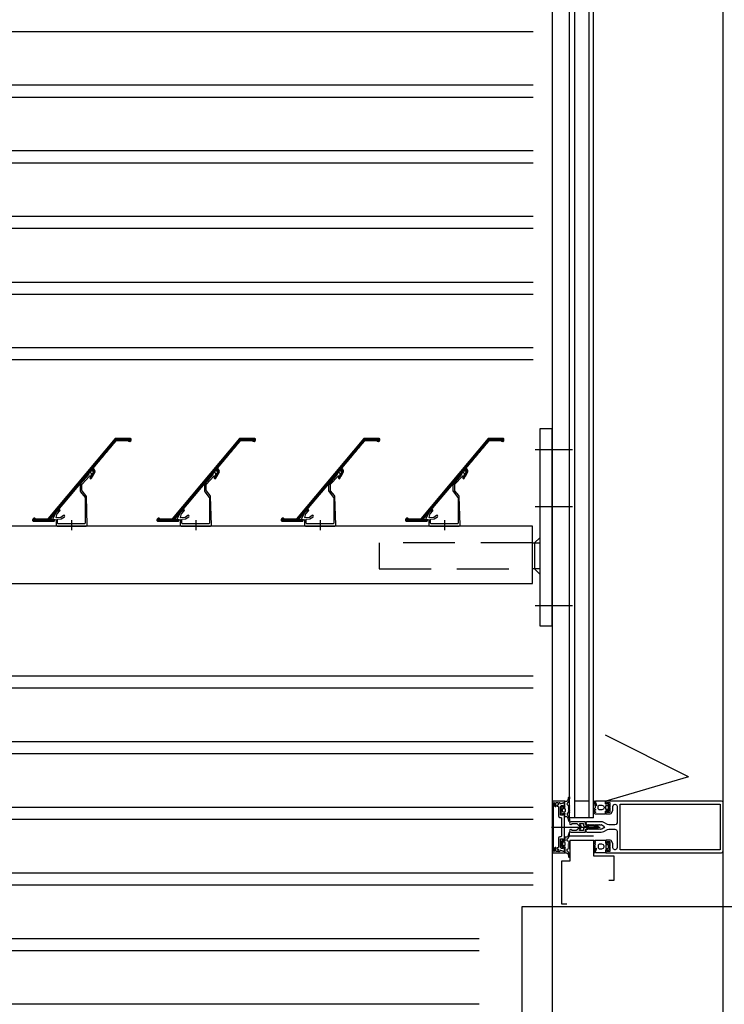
# Model space of a CAD drawing. Extents: x 0 to 140000, y 0 to 84100.
# Tile 28 of 105: x 12715 to 13395, y 27985 to 28935. Entities that reach past the tile are written whole.
import ezdxf

# ---------------------------------------------------------------- set-up
doc = ezdxf.new("R2010")
doc.units = 0
doc.header["$LTSCALE"] = 100
doc.header["$MEASUREMENT"] = 0
for name, pattern in [('AUSGEZOGEN', [0]), ('DASHDOT', [1, 0.5, -0.25, 0, -0.25]), ('DASHED', [0.75, 0.5, -0.25])]:
    doc.linetypes.add(name, pattern=pattern)
doc.layers.get('0').update_dxf_attribs({"linetype": 'CONTINUOUS'})
for name, color, linetype in [('AL21----_BUITENWAND', 2, 'CONTINUOUS'), ('AL31----_BUITENKOZIJ', 7, 'CONTINUOUS'), ('AL47----_DAKAFW', 1, 'CONTINUOUS'), ('HATCH', 7, 'CONTINUOUS'), ('LAYER31', 3, 'CONTINUOUS')]:
    doc.layers.add(name, color=color, linetype=linetype)

# ---------------------------------------------------------------- blocks, each defined once
blk = doc.blocks.new('204507')
at = {"color": 7, "linetype": 'AUSGEZOGEN'}
blk.add_lwpolyline([(0, 0.15), (0, 9.6), (-0.2, 9.8), (-1.49, 9.8), (-1.96, 9.69), (-4.07, 8.75), (-4.5, 8.8), (-4.59, 8.96), (-3.96, 9.52), (-3.46, 9.68), (-2.7, 9.87), (-2.18, 9.97), (-1.17, 10.08), (-0.67, 10.09), (-0.07, 10.67), (-0.08, 10.81), (-0.63, 10.99), (-1.28, 10.98), (-1.8, 10.95), (-2.32, 10.89), (-4.11, 10.49), (-4.8, 10.24), (-6.58, 10.06), (-7.04, 10.85), (-7.35, 11), (-7.56, 10.85), (-8.04, 10.02), (-8.46, 9.81), (-8.75, 10.02), (-9.24, 10.85), (-9.56, 11), (-9.77, 10.83), (-10.24, 10.02), (-10.68, 9.81), (-10.97, 10.02), (-11.45, 10.85), (-11.76, 11), (-11.97, 10.85), (-12.4, 10.11), (-12.4, 0.15), (-10.4, 0.15), (-9.84, 0.3), (-9.58, 0.2), (-9.5, 0), (-9.5, -1.6), (-10.3, -1.6), (-10.3, -1.9), (-8.87, -3.33), (-8.27, -3.6), (-4.12, -3.6), (-3.51, -3.31), (-2.1, -1.9), (-2.1, -1.600001), (-2.9, -1.600001), (-2.9, 0), (-2.77, 0.25), (-2.56, 0.3), (-2, 0.15), (0, 0.15), (0, 9.6), (-0.2, 9.8), (-1.49, 9.8), (-1.96, 9.69), (-4.07, 8.75), (-4.5, 8.8), (-4.59, 8.96), (-3.96, 9.52), (-3.46, 9.68), (-2.7, 9.87), (-2.18, 9.97), (-1.17, 10.08), (-0.67, 10.09), (-0.07, 10.67), (-0.08, 10.81), (-0.63, 10.99), (-1.28, 10.98), (-1.8, 10.95), (-2.32, 10.89), (-4.11, 10.49), (-4.8, 10.24), (-6.58, 10.06), (-7.04, 10.85), (-7.35, 11), (-7.56, 10.85), (-8.04, 10.02), (-8.46, 9.81), (-8.75, 10.02), (-9.24, 10.85), (-9.56, 11), (-9.77, 10.83), (-10.24, 10.02), (-10.68, 9.81), (-10.97, 10.02), (-11.45, 10.85), (-11.76, 11), (-11.97, 10.85), (-12.4, 10.11), (-12.4, 0.15), (-10.4, 0.15), (-9.84, 0.3), (-9.58, 0.2), (-9.5, 0), (-9.5, -1.6), (-10.3, -1.6), (-10.3, -1.9), (-8.87, -3.33), (-8.27, -3.6), (-4.12, -3.6), (-3.51, -3.31), (-2.1, -1.9), (-2.1, -1.600001), (-2.9, -1.600001), (-2.9, 0), (-2.77, 0.25), (-2.56, 0.3), (-2, 0.15), (0, 0.15)], dxfattribs=at)
for points in [[(-8.45, 3.599999), (-8.45, 6.3), (-7.45, 7.3), (-4.95, 7.3), (-3.95, 6.3), (-3.95, 3.599999), (-4.54, 2.19), (-5.95, 1.6), (-6.45, 1.6), (-7.86, 2.19)], [(-4.2, -0.500001), (-4.2, -2.180001), (-4.67, -2.6), (-7.73, -2.6), (-4.67, -2.6), (-7.73, -2.6), (-8.2, -2.180001), (-8.2, -0.500001), (-8.2, -2.180001), (-8.2, -0.500001), (-7.73, 0), (-4.7, 0)]]:
    blk.add_lwpolyline(points, close=True, dxfattribs=at)
at = {"color": 7, "flags": 3}
blk.add_attdef('GRUPPE', (0, 0), '', height=1, dxfattribs=at)
blk = doc.blocks.new('204772')
at = {"color": 7, "linetype": 'AUSGEZOGEN'}
for points in [[(0.3, 0.3), (0.29, -1.63), (-0.04, -1.87), (-0.6, -1.72), (-4.88, -1.72), (-5.34, -2.22), (-5.36, -3.57), (-6.35, -4.71), (-6.85, -4.87), (-8.62, -5.22), (-9.12, -5.26), (-9.52, -5.45), (-9.69, -5.87), (-9.61, -6.12), (-9.49, -6.17), (-9.1, -6.16), (-8.37, -6.16), (-7.64, -6.08), (-6.93, -5.94), (-6.23, -5.73), (-5.55, -5.45), (-4.9, -5.12), (-4.28, -4.72), (-3.7, -4.27), (-2.68, -3.63), (-1.5, -4.52), (-1.12, -5.92), (-1.01, -6.07), (-0.84, -6.12), (-0.62, -6.03), (-0.58, -5.98), (-0.03, -5.03), (0, -4.99), (0.16, -4.92), (0.32, -4.98), (0.36, -5.03), (0.93, -6), (0.97, -6.05), (1.15, -6.12), (1.38, -6.03), (1.42, -5.98), (1.97, -5.03), (2, -4.99), (2.16, -4.92), (2.32, -4.98), (2.36, -5.03), (2.93, -6), (2.97, -6.05), (3.15, -6.12), (3.38, -6.03), (3.42, -5.98), (3.97, -5.03), (4, -4.99), (4.16, -4.92), (4.32, -4.98), (4.36, -5.03), (4.93, -6), (4.97, -6.05), (5.16, -6.12), (5.34, -6.07), (5.45, -5.92), (5.83, -4.52), (7.01, -3.63), (8.03, -4.27), (8.61, -4.72), (9.22, -5.12), (9.75, -5.38), (10.73, -5.73), (11.75, -5.98), (12.27, -6.06), (12.79, -6.11), (13.43, -6.16), (13.82, -6.17), (13.94, -6.12), (14.02, -5.87), (13.85, -5.45), (12.14, -5.04), (10.33, -4.52), (10.19, -4.41), (10.15, -4.37), (10.1, -4.33), (9.67, -3.39), (9.66, -1.99), (9.36, -1.7), (7.2, -1.72), (6.64, -1.87), (6.4, -1.8), (6.3, -1.57), (6.3, 0.3), (7.1, 0.3), (7.1, 0.6), (5.69, 1.51), (5, 1.8), (1.53, 1.8), (0.93, 1.53), (-0.5, 0.6), (-0.5, 0.3)], [(2.07, -1.8), (4.5, -1.8), (5, -1.3), (4.99, 0.38), (4.53, 0.8), (2.07, 0.8), (1.61, 0.38), (1.6, -1.3)]]:
    blk.add_lwpolyline(points, close=True, dxfattribs=at)
at = {"color": 7, "linetype": 'AUSGEZOGEN', "flags": 3}
blk.add_attdef('GRUPPE', (0, 0), '', height=1, dxfattribs=at)
blk = doc.blocks.new('204602')
at = {"color": 7, "linetype": 'AUSGEZOGEN'}
for points in [[(3, 1.8), (3, 16.05), (2.69, 16.88), (1.67, 17.3), (0.87, 16.94), (0.5, 15.91), (0.91, 15.12), (1.36, 14.83), (1.5, 14.53), (1.5, 10.72), (1.21, 10.09), (-1.3, 7.59), (-2.7, 7.59), (-5.21, 10.09), (-5.5, 10.72), (-5.5, 14.53), (-5.36, 14.83), (-4.91, 15.12), (-4.5, 15.91), (-4.86, 16.94), (-5.68, 17.3), (-6.69, 16.88), (-7, 16.05), (-7, 1.8), (-5.06, 1.8), (-4.06, 1.3), (-3.71, 0.3), (-3.76, -0.83), (-3.83, -2.89), (-3.84, -4.46), (-4.02, -4.7), (-3.84, -4.94), (-3.82, -6.44), (-3.74, -8.19), (-3.68, -8.91), (-3.42, -9.54), (-2.63, -10.41), (-2, -10.7), (-1.37, -10.41), (-0.58, -9.54), (-0.32, -8.91), (-0.26, -8.19), (-0.18, -6.44), (-0.16, -4.94), (0.02, -4.7), (-0.16, -4.46), (-0.17, -2.89), (-0.24, -0.83), (-0.29, 0.3), (0.16, 1.41), (1.06, 1.8)], [(-5, 3.6), (-5.5, 4.1), (-5.5, 7.06), (-5.29, 7.47), (-4.96, 7.56), (-4.65, 7.42), (-3.72, 6.49), (-2, 5.79), (-0.28, 6.49), (0.65, 7.42), (1.08, 7.56), (1.5, 7.06), (1.5, 4.1), (1, 3.6), (-0.47, 3.6), (-1.85, 2.81), (-3.53, 3.6)]]:
    blk.add_lwpolyline(points, close=True, dxfattribs=at)
blk.add_lwpolyline([(-3.17, 0.5), (-2, 1.8), (-0.96, 1.09), (-0.76, -0.68), (-0.74, -1.28), (-0.69, -3.06), (-0.69, -4.54), (-0.72, -5.73), (-0.74, -6.33), (-0.75, -6.62), (-0.77, -7.22), (-1.17, -9.12), (-2, -9.5), (-2.83, -9.12), (-3.23, -7.22), (-3.25, -6.62), (-3.26, -6.33), (-3.28, -5.73), (-3.31, -4.54), (-3.31, -3.06), (-3.29, -2.17), (-3.27, -1.57), (-3.26, -1.28), (-3.24, -0.68), (-3.17, 0.5)], dxfattribs=at)
at = {"color": 7, "flags": 3}
blk.add_attdef('GRUPPE', (0, 0), '', height=1, dxfattribs=at)
blk = doc.blocks.new('Q31A2-HN')
at = {"layer": 'HATCH', "color": 2, "linetype": 'CONTINUOUS'}
for p, q in [((15.5, 84.3), (0, 84.3)), ((15.75, 84), (0, 84)), ((16.01, 83.7), (0, 83.7)), ((16.26, 83.4), (0, 83.4)), ((16.51, 83.1), (0.1, 83.1)), ((3.11, 82.8), (0.19, 82.8)), ((15.25, 84.6), (0.3, 84.6)), ((2.66, 82.5), (0.32, 82.5)), ((14.72, 84.9), (0.6, 84.9)), ((2.34, 82.2), (0.72, 82.2)), ((16.76, 82.8), (14, 82.8)), ((17.01, 82.5), (14.4, 82.5)), ((17.27, 82.2), (14.65, 82.2)), ((17.52, 81.9), (14.91, 81.9)), ((17.77, 81.6), (15.16, 81.6)), ((18.02, 81.3), (15.41, 81.3)), ((18.27, 81), (15.66, 81)), ((18.52, 80.7), (15.91, 80.7)), ((18.78, 80.4), (16.16, 80.4)), ((19.03, 80.1), (16.42, 80.1)), ((19.28, 79.8), (16.67, 79.8)), ((19.53, 79.5), (16.92, 79.5)), ((19.78, 79.2), (17.17, 79.2)), ((20.03, 78.9), (17.42, 78.9)), ((20.29, 78.6), (17.67, 78.6)), ((20.54, 78.3), (17.93, 78.3)), ((20.79, 78), (18.18, 78)), ((21.04, 77.7), (18.43, 77.7)), ((21.29, 77.4), (18.68, 77.4)), ((21.54, 77.1), (18.93, 77.1)), ((21.8, 76.8), (19.19, 76.8)), ((22.05, 76.5), (19.44, 76.5)), ((22.3, 76.2), (19.69, 76.2)), ((22.55, 75.9), (19.94, 75.9)), ((22.8, 75.6), (20.19, 75.6)), ((23.06, 75.3), (20.44, 75.3)), ((23.31, 75), (20.7, 75)), ((23.56, 74.7), (20.95, 74.7)), ((23.81, 74.4), (21.2, 74.4)), ((24.06, 74.1), (21.45, 74.1)), ((24.31, 73.8), (21.7, 73.8)), ((24.57, 73.5), (21.95, 73.5)), ((24.82, 73.2), (22.21, 73.2)), ((25.07, 72.9), (22.46, 72.9)), ((25.32, 72.6), (22.71, 72.6)), ((25.57, 72.3), (22.96, 72.3)), ((25.82, 72), (23.21, 72)), ((26.08, 71.7), (23.46, 71.7)), ((26.33, 71.4), (23.72, 71.4)), ((26.58, 71.1), (23.97, 71.1)), ((26.83, 70.8), (24.22, 70.8)), ((27.08, 70.5), (24.47, 70.5)), ((27.33, 70.2), (24.72, 70.2)), ((27.59, 69.9), (24.98, 69.9)), ((27.84, 69.6), (25.23, 69.6)), ((28.09, 69.3), (25.48, 69.3)), ((28.34, 69), (25.73, 69)), ((28.59, 68.7), (25.98, 68.7)), ((28.85, 68.4), (26.23, 68.4)), ((29.1, 68.1), (26.49, 68.1)), ((29.35, 67.8), (26.74, 67.8)), ((29.6, 67.5), (26.99, 67.5)), ((29.85, 67.2), (27.24, 67.2)), ((30.1, 66.9), (27.49, 66.9)), ((30.36, 66.6), (27.74, 66.6)), ((30.61, 66.3), (28, 66.3)), ((30.86, 66), (28.25, 66)), ((31.11, 65.7), (28.5, 65.7)), ((31.36, 65.4), (28.75, 65.4)), ((31.61, 65.1), (29, 65.1)), ((31.87, 64.8), (29.26, 64.8)), ((32.12, 64.5), (29.51, 64.5)), ((32.37, 64.2), (29.76, 64.2)), ((32.62, 63.9), (30.01, 63.9)), ((32.87, 63.6), (30.26, 63.6)), ((33.12, 63.3), (30.51, 63.3)), ((33.38, 63), (30.77, 63)), ((33.63, 62.7), (31.02, 62.7)), ((33.88, 62.4), (31.27, 62.4)), ((34.13, 62.1), (31.52, 62.1)), ((34.38, 61.8), (31.77, 61.8)), ((34.64, 61.5), (32.02, 61.5)), ((34.89, 61.2), (32.28, 61.2)), ((35.14, 60.9), (32.53, 60.9)), ((35.39, 60.6), (32.78, 60.6)), ((35.64, 60.3), (33.03, 60.3)), ((35.89, 60), (33.28, 60)), ((36.15, 59.7), (33.54, 59.7)), ((36.4, 59.4), (33.79, 59.4)), ((36.65, 59.1), (34.04, 59.1)), ((36.9, 58.8), (34.29, 58.8)), ((37.15, 58.5), (34.54, 58.5)), ((37.4, 58.2), (34.79, 58.2)), ((37.66, 57.9), (35.05, 57.9)), ((37.91, 57.6), (35.3, 57.6)), ((38.16, 57.3), (35.55, 57.3)), ((36.4, 52.8), (34.79, 52.8)), ((36.4, 53.1), (34.8, 53.1)), ((36.83, 53.4), (34.82, 53.4)), ((41.18, 53.7), (34.84, 53.7)), ((36.48, 52.5), (34.89, 52.5)), ((40.93, 54), (34.93, 54)), ((36.65, 52.2), (34.99, 52.2)), ((40.68, 54.3), (35.07, 54.3)), ((36.83, 51.9), (35.09, 51.9)), ((40.42, 54.6), (35.24, 54.6)), ((37, 51.6), (35.27, 51.6)), ((37.17, 51.3), (35.44, 51.3)), ((40.17, 54.9), (35.51, 54.9)), ((37.35, 51), (35.61, 51)), ((37.52, 50.7), (35.79, 50.7)), ((38.41, 57), (35.8, 57)), ((39.92, 55.2), (35.81, 55.2)), ((37.69, 50.4), (35.96, 50.4)), ((38.66, 56.7), (36.05, 56.7)), ((37.87, 50.1), (36.13, 50.1)), ((39.67, 55.5), (36.17, 55.5)), ((38.91, 56.4), (36.3, 56.4)), ((38.04, 49.8), (36.31, 49.8)), ((39.42, 55.8), (36.32, 55.8)), ((39.17, 56.1), (36.35, 56.1)), ((38.21, 49.5), (36.48, 49.5)), ((38.39, 49.2), (36.65, 49.2)), ((38.56, 48.9), (36.83, 48.9)), ((38.73, 48.6), (37, 48.6)), ((38.91, 48.3), (37.17, 48.3)), ((39.08, 48), (37.35, 48)), ((39.25, 47.7), (37.52, 47.7)), ((41.43, 53.4), (38.59, 53.4)), ((41.68, 53.1), (39.07, 53.1)), ((41.94, 52.8), (39.32, 52.8)), ((42.19, 52.5), (39.37, 52.5)), ((42.44, 52.2), (39.38, 52.2)), ((42.69, 51.9), (39.64, 51.9)), ((42.94, 51.6), (40.33, 51.6)), ((43.19, 51.3), (40.58, 51.3)), ((43.45, 51), (40.83, 51)), ((43.7, 50.7), (41.09, 50.7)), ((43.95, 50.4), (41.34, 50.4)), ((44.2, 50.1), (41.59, 50.1)), ((44.45, 49.8), (41.84, 49.8)), ((44.7, 49.5), (42.09, 49.5)), ((44.96, 49.2), (42.34, 49.2)), ((45.21, 48.9), (42.6, 48.9)), ((45.46, 48.6), (42.85, 48.6)), ((45.71, 48.3), (43.1, 48.3)), ((45.96, 48), (43.35, 48)), ((46.21, 47.7), (43.6, 47.7)), ((39.43, 47.4), (37.69, 47.4)), ((39.6, 47.1), (37.87, 47.1)), ((39.66, 46.8), (38.04, 46.8)), ((39.67, 46.5), (38.21, 46.5)), ((39.47, 46.2), (38.48, 46.2)), ((46.47, 47.4), (43.85, 47.4)), ((46.72, 47.1), (44.11, 47.1)), ((46.97, 46.8), (44.36, 46.8)), ((47.22, 46.5), (44.61, 46.5)), ((47.47, 46.2), (44.86, 46.2)), ((47.73, 45.9), (45.11, 45.9)), ((47.98, 45.6), (45.37, 45.6)), ((48.23, 45.3), (45.62, 45.3)), ((48.48, 45), (45.87, 45)), ((48.73, 44.7), (46.12, 44.7)), ((48.98, 44.4), (46.37, 44.4)), ((49.24, 44.1), (46.62, 44.1)), ((49.49, 43.8), (46.88, 43.8)), ((49.74, 43.5), (47.13, 43.5)), ((49.99, 43.2), (47.38, 43.2)), ((50.24, 42.9), (47.63, 42.9)), ((50.49, 42.6), (47.88, 42.6)), ((50.75, 42.3), (48.13, 42.3)), ((51, 42), (48.39, 42)), ((51.25, 41.7), (48.64, 41.7)), ((51.5, 41.4), (48.89, 41.4)), ((51.75, 41.1), (49.14, 41.1)), ((52, 40.8), (49.39, 40.8)), ((52.26, 40.5), (49.64, 40.5)), ((52.51, 40.2), (49.9, 40.2)), ((52.76, 39.9), (50.15, 39.9)), ((53.01, 39.6), (50.4, 39.6)), ((53.26, 39.3), (50.65, 39.3)), ((53.51, 39), (50.9, 39)), ((53.77, 38.7), (51.16, 38.7)), ((54.02, 38.4), (51.41, 38.4)), ((54.27, 38.1), (51.66, 38.1)), ((54.52, 37.8), (51.91, 37.8)), ((54.77, 37.5), (52.16, 37.5)), ((55.03, 37.2), (52.41, 37.2)), ((55.28, 36.9), (52.67, 36.9)), ((55.53, 36.6), (52.92, 36.6)), ((55.78, 36.3), (53.17, 36.3)), ((56.03, 36), (53.42, 36)), ((56.28, 35.7), (53.67, 35.7)), ((56.54, 35.4), (53.92, 35.4)), ((56.79, 35.1), (54.18, 35.1)), ((57.04, 34.8), (54.43, 34.8)), ((57.29, 34.5), (54.68, 34.5)), ((57.54, 34.2), (54.93, 34.2)), ((57.79, 33.9), (55.18, 33.9)), ((58.05, 33.6), (55.43, 33.6)), ((58.3, 33.3), (55.69, 33.3)), ((58.55, 33), (55.94, 33)), ((58.8, 32.7), (56.19, 32.7)), ((59.05, 32.4), (56.44, 32.4)), ((59.3, 32.1), (56.69, 32.1)), ((59.56, 31.8), (56.95, 31.8)), ((59.81, 31.5), (57.2, 31.5)), ((60.06, 31.2), (57.45, 31.2)), ((60.31, 30.9), (57.7, 30.9)), ((60.56, 30.6), (57.95, 30.6)), ((60.82, 30.3), (58.2, 30.3)), ((61.07, 30), (58.46, 30)), ((61.32, 29.7), (58.71, 29.7)), ((61.57, 29.4), (58.96, 29.4)), ((61.82, 29.1), (59.21, 29.1)), ((62.07, 28.8), (59.46, 28.8)), ((62.33, 28.5), (59.71, 28.5)), ((62.58, 28.2), (59.97, 28.2)), ((62.83, 27.9), (60.22, 27.9)), ((63.08, 27.6), (60.47, 27.6)), ((63.33, 27.3), (60.72, 27.3)), ((63.58, 27), (60.97, 27)), ((63.84, 26.7), (61.22, 26.7)), ((64.09, 26.4), (61.48, 26.4)), ((64.34, 26.1), (61.73, 26.1)), ((64.59, 25.8), (61.98, 25.8)), ((64.84, 25.5), (62.23, 25.5)), ((65.09, 25.2), (62.48, 25.2)), ((65.35, 24.9), (62.74, 24.9)), ((65.6, 24.6), (62.99, 24.6)), ((65.85, 24.3), (63.24, 24.3)), ((66.1, 24), (63.49, 24)), ((66.35, 23.7), (63.74, 23.7)), ((66.6, 23.4), (63.99, 23.4)), ((66.86, 23.1), (64.25, 23.1)), ((67.11, 22.8), (64.5, 22.8)), ((67.36, 22.5), (64.75, 22.5)), ((67.61, 22.2), (65, 22.2)), ((67.86, 21.9), (65.25, 21.9)), ((68.12, 21.6), (65.5, 21.6)), ((68.37, 21.3), (65.76, 21.3)), ((68.62, 21), (66.01, 21)), ((68.87, 20.7), (66.26, 20.7)), ((69.12, 20.4), (66.51, 20.4)), ((69.37, 20.1), (66.76, 20.1)), ((69.63, 19.8), (67.01, 19.8)), ((69.88, 19.5), (67.27, 19.5)), ((70.13, 19.2), (67.52, 19.2)), ((70.38, 18.9), (67.77, 18.9)), ((70.63, 18.6), (68.02, 18.6)), ((70.88, 18.3), (68.27, 18.3)), ((71.14, 18), (68.53, 18)), ((71.39, 17.7), (68.78, 17.7)), ((71.64, 17.4), (69.03, 17.4)), ((71.89, 17.1), (69.28, 17.1)), ((72.14, 16.8), (69.53, 16.8)), ((72.39, 16.5), (69.78, 16.5)), ((72.65, 16.2), (70.04, 16.2)), ((72.9, 15.9), (70.29, 15.9)), ((73.15, 15.6), (70.54, 15.6)), ((73.4, 15.3), (70.79, 15.3)), ((73.65, 15), (71.04, 15)), ((73.91, 14.7), (71.29, 14.7)), ((74.16, 14.4), (71.55, 14.4)), ((74.41, 14.1), (71.8, 14.1)), ((74.66, 13.8), (72.05, 13.8)), ((74.91, 13.5), (72.3, 13.5)), ((75.16, 13.2), (72.55, 13.2)), ((75.42, 12.9), (72.8, 12.9)), ((75.67, 12.6), (73.06, 12.6)), ((75.92, 12.3), (73.31, 12.3)), ((76.17, 12), (73.56, 12)), ((76.42, 11.7), (73.81, 11.7)), ((76.67, 11.4), (74.06, 11.4)), ((76.93, 11.1), (74.32, 11.1)), ((77.18, 10.8), (74.57, 10.8)), ((77.43, 10.5), (74.82, 10.5)), ((77.68, 10.2), (75.07, 10.2)), ((77.93, 9.9), (75.32, 9.9)), ((78.18, 9.6), (75.57, 9.6)), ((95, 6), (73.6, 6)), ((95, 6.3), (73.62, 6.3)), ((95, 5.7), (73.72, 5.7)), ((94.9, 5.4), (73.96, 5.4)), ((94.6, 5.1), (74.29, 5.1)), ((78.44, 9.3), (75.83, 9.3)), ((78.69, 9), (76.08, 9)), ((78.94, 8.7), (76.33, 8.7)), ((79.19, 8.4), (76.58, 8.4)), ((79.44, 8.1), (76.83, 8.1)), ((79.7, 7.8), (77.08, 7.8)), ((79.95, 7.5), (77.34, 7.5)), ((94.93, 6.6), (77.47, 6.6)), ((80.2, 7.2), (77.57, 7.2)), ((94.81, 6.9), (77.63, 6.9)), ((94.7, 7.2), (92.24, 7.2)), ((94.47, 7.5), (92.59, 7.5)), ((94.02, 7.8), (93.4, 7.8))]:
    blk.add_line(p, q, dxfattribs=at)
at = {"layer": 'LAYER31', "color": 2, "linetype": 'CONTINUOUS'}
blk.add_lwpolyline([(14.25, 82.69), (13.79, 82.9), (3.29, 82.9), (2.78, 82.62), (2.22, 82.09), (1.02, 81.98), (0.28, 82.53), (0, 83.4), (0, 84.3), (0.6, 84.9), (14.72, 84.9), (15.18, 84.69), (80.27, 7.12), (80.73, 6.9), (91.71, 6.9), (92.23, 7.19), (92.92, 7.78), (93.98, 7.82), (94.62, 7.39), (95, 6.4), (95, 5.5), (94.4, 4.9), (75.02, 4.9), (74.31, 5.08), (73.77, 5.57), (73.52, 6.2), (73.72, 6.4), (77.19, 6.4), (77.66, 6.74), (77.57, 7.22), (40.21, 51.74), (39.39, 51.97), (39.36, 52.76), (38.97, 53.22), (38.59, 53.4), (36.83, 53.4), (36.41, 53.17), (36.39, 52.65), (39.62, 47.07), (39.7, 46.56), (39.38, 46.06), (38.79, 45.96), (38.32, 46.32), (35.09, 51.9), (34.78, 52.84), (34.85, 53.83), (35.16, 54.51), (35.65, 55.07), (36.31, 55.62), (36.37, 56.32)], close=True, dxfattribs=at)
at = {"layer": 'LAYER31', "color": 1, "linetype": 'CONTINUOUS'}
blk.add_lwpolyline([(40.14, 48.51), (39.74, 48.66), (39.28, 48.68), (38.85, 48.85), (38.49, 49.13), (38.23, 49.52), (38.1, 49.96), (38.11, 50.42), (38.27, 50.85), (38.54, 51.22), (38.92, 51.49), (39.35, 51.63), (39.82, 51.63), (40.25, 51.49), (40.63, 51.23), (40.91, 50.86), (41.06, 50.43), (41.08, 49.97), (41.22, 49.56), (48.86, 41.1), (49.25, 40.1), (49.25, 34.19), (48.89, 33.22), (44.45, 27.92), (44.33, 27.59), (44.33, 2.99), (44.92, 2.5), (70.43, 2.5), (70.93, 3), (70.93, 6.63), (70.75, 6.84), (67.57, 7.12), (67.33, 7.2), (64.3, 9.32), (63.98, 9.9), (64.19, 10.46), (64.66, 10.68), (65.16, 10.55), (67.86, 8.66), (68.1, 8.57), (72.03, 8.23), (72.24, 8.48), (71.22, 12.29), (71.09, 12.52), (68.76, 14.85), (68.54, 15.39), (68.73, 15.88), (69.2, 16.12), (69.82, 15.91), (72.62, 13.11), (75.92, 6.54), (75.82, 6.4), (72.54, 6.69), (72.43, 6.59), (72.43, 1), (71.43, 0), (59.93, 0), (59.76, 0.3), (55.11, 0.3), (54.93, 0), (43.43, 0), (42.43, 1), (43.15, 28.66), (43.5, 29.59), (47.33, 34.15), (47.45, 34.48), (47.45, 40.25), (47.32, 40.59)], close=True, dxfattribs=at)
at = {"layer": 'LAYER31', "color": 2, "linetype": 'DASHDOT'}
blk.add_lwpolyline([(57.43, 5.96), (57.43, -3.74)], dxfattribs=at)

msp = doc.modelspace()

# ---------------------------------------------------------------- linework, layer by layer
at = {"color": 4}
msp.add_lwpolyline([(13283.24, 28104.36), (13288.24, 28104.36), (13288.24, 28127.73), (13268.69, 28127.73), (13268.69, 28142.73), (13245.69, 28142.73), (13245.69, 28122.73), (13237.69, 28122.73), (13237.69, 28081.73), (13242.69, 28081.73)], dxfattribs=at)
at = {"layer": 'AL21----_BUITENWAND', "color": 42}
for p, q in [((12023.61, 28923.36), (13210.09, 28923.36)), ((13210.09, 28871.36), (12023.61, 28871.36)), ((12023.61, 28860.02), (13210.09, 28860.02)), ((13210.09, 28808.02), (12023.61, 28808.02)), ((12023.61, 28796.69), (13210.09, 28796.69)), ((13210.09, 28744.69), (12023.61, 28744.69)), ((13210.09, 28733.36), (12023.61, 28733.36)), ((12023.61, 28681.36), (13210.09, 28681.36)), ((12023.61, 28670.02), (13210.09, 28670.02)), ((13210.09, 28618.02), (12023.61, 28618.02)), ((12023.61, 28606.69), (13210.09, 28606.69)), ((13210.09, 28301.36), (12023.61, 28301.36)), ((12023.61, 28290.02), (13210.09, 28290.02)), ((13210.09, 28238.02), (12023.61, 28238.02)), ((12023.61, 28226.69), (13210.09, 28226.69)), ((13210.09, 28174.69), (12023.61, 28174.69)), ((12023.61, 28163.36), (13210.09, 28163.36)), ((12023.61, 28163.36), (13210.09, 28163.36)), ((13210.09, 28111.36), (12023.61, 28111.36)), ((13210.09, 28111.36), (12023.61, 28111.36)), ((12023.61, 28100.02), (13210.09, 28100.02)), ((12023.61, 28100.02), (13210.09, 28100.02)), ((13157.93, 28048.02), (12023.61, 28048.02)), ((13157.93, 28048.02), (12023.61, 28048.02)), ((12023.61, 28036.69), (13157.93, 28036.69)), ((13157.93, 27984.69), (12023.61, 27984.69))]:
    msp.add_line(p, q, dxfattribs=at)
at = {"layer": 'AL31----_BUITENKOZIJ', "color": 1, "linetype": 'CONTINUOUS'}
for p, q in [((13393.61, 12777.02), (13393.61, 32714.7)), ((13228.02, 28155.73), (13274.8, 28155.73)), ((13228.02, 28155.73), (13274.8, 28155.73))]:
    msp.add_line(p, q, dxfattribs=at)
at = {"layer": 'AL31----_BUITENKOZIJ'}
for p, q in [((13245.36, 28164.69), (13245.37, 29860.89)), ((13250.36, 28164.69), (13250.37, 29860.89)), ((13264.36, 28164.69), (13264.37, 29860.89)), ((13268.36, 28164.69), (13268.36, 29860.89)), ((13264.33, 28180.69), (13250.33, 28180.69)), ((13268.36, 28164.69), (13245.33, 28164.69)), ((13268.36, 28146.85), (13245.33, 28146.85))]:
    msp.add_line(p, q, dxfattribs=at)
at = {"layer": 'AL31----_BUITENKOZIJ', "color": 7, "linetype": 'AUSGEZOGEN'}
for p, q in [((13229.62, 28180.73), (13228.62, 28179.73)), ((13229.62, 28180.73), (13228.62, 28179.73)), ((13228.62, 28179.73), (13228.62, 28131.73)), ((13228.62, 28179.73), (13228.62, 28131.73)), ((13240.62, 28180.73), (13229.62, 28180.73)), ((13240.62, 28180.73), (13229.62, 28180.73)), ((13229.92, 28178.93), (13230.42, 28179.43)), ((13229.92, 28178.93), (13230.42, 28179.43)), ((13229.92, 28132.53), (13229.92, 28178.93)), ((13229.92, 28132.53), (13229.92, 28178.93)), ((13230.32, 28179.43), (13230.82, 28178.93)), ((13230.42, 28179.43), (13230.32, 28179.43)), ((13230.32, 28179.43), (13230.82, 28178.93)), ((13230.42, 28179.43), (13230.32, 28179.43)), ((13230.82, 28178.93), (13230.82, 28175.93)), ((13230.82, 28178.93), (13230.82, 28175.93)), ((13232.12, 28178.93), (13232.62, 28179.43)), ((13232.12, 28178.93), (13232.62, 28179.43)), ((13232.12, 28175.43), (13232.12, 28178.93)), ((13232.12, 28175.43), (13232.12, 28178.93)), ((13232.62, 28179.43), (13234.12, 28179.43)), ((13232.62, 28179.43), (13234.12, 28179.43)), ((13234.12, 28179.43), (13234.12, 28179.23)), ((13234.12, 28179.43), (13234.12, 28179.23)), ((13234.12, 28179.23), (13235.56, 28179.23)), ((13234.12, 28179.23), (13235.56, 28179.23)), ((13235.56, 28179.23), (13236.98, 28178.47)), ((13235.56, 28179.23), (13236.98, 28178.47)), ((13236.98, 28178.47), (13240.62, 28179.66)), ((13236.98, 28178.47), (13240.62, 28179.66)), ((13240.62, 28179.66), (13240.62, 28180.73)), ((13240.62, 28179.66), (13240.62, 28180.73)), ((13230.82, 28175.93), (13231.32, 28175.43)), ((13230.82, 28175.93), (13231.32, 28175.43)), ((13231.32, 28175.43), (13232.12, 28175.43)), ((13231.32, 28175.43), (13232.12, 28175.43)), ((13228.62, 28131.73), (13229.62, 28130.73)), ((13228.62, 28131.73), (13229.62, 28130.73)), ((13229.62, 28130.73), (13240.62, 28130.73)), ((13229.62, 28130.73), (13240.62, 28130.73)), ((13230.42, 28132.03), (13229.92, 28132.53)), ((13230.42, 28132.03), (13229.92, 28132.53)), ((13230.82, 28132.53), (13230.32, 28132.03)), ((13230.82, 28132.53), (13230.32, 28132.03)), ((13230.32, 28132.03), (13230.42, 28132.03)), ((13230.32, 28132.03), (13230.42, 28132.03)), ((13231.32, 28136.03), (13230.82, 28135.53)), ((13231.32, 28136.03), (13230.82, 28135.53)), ((13230.82, 28135.53), (13230.82, 28132.53)), ((13230.82, 28135.53), (13230.82, 28132.53)), ((13232.12, 28136.03), (13231.32, 28136.03)), ((13232.12, 28136.03), (13231.32, 28136.03)), ((13232.12, 28132.53), (13232.12, 28136.03)), ((13232.12, 28132.53), (13232.12, 28136.03)), ((13232.62, 28132.03), (13232.12, 28132.53)), ((13232.62, 28132.03), (13232.12, 28132.53)), ((13234.12, 28132.03), (13232.62, 28132.03)), ((13234.12, 28132.03), (13232.62, 28132.03)), ((13234.12, 28132.23), (13234.12, 28132.03)), ((13235.59, 28132.23), (13234.12, 28132.23)), ((13234.12, 28132.23), (13234.12, 28132.03)), ((13235.59, 28132.23), (13234.12, 28132.23)), ((13236.98, 28132.99), (13235.59, 28132.23)), ((13236.98, 28132.99), (13235.59, 28132.23)), ((13240.62, 28131.8), (13236.98, 28132.99)), ((13240.62, 28131.8), (13236.98, 28132.99)), ((13240.62, 28130.73), (13240.62, 28131.8)), ((13240.62, 28130.73), (13240.62, 28131.8))]:
    msp.add_line(p, q, dxfattribs=at)
at = {"layer": 'AL31----_BUITENKOZIJ', "color": 1, "linetype": 'CONTINUOUS'}
msp.add_lwpolyline([(13228.62, 32714.7), (13228.62, 12777.06)], dxfattribs=at)
at = {"layer": 'AL31----_BUITENKOZIJ', "color": 7, "linetype": 'AUSGEZOGEN'}
for points in [[(13240.57, 28132.23), (13240.57, 28135.43), (13239.77, 28136.23), (13239.17, 28136.23), (13239.17, 28135.03), (13237.57, 28135.03), (13236.57, 28136.03), (13236.57, 28144.43), (13239.17, 28144.43), (13239.17, 28143.23), (13239.77, 28143.23), (13240.57, 28144.03), (13240.57, 28167.43), (13239.77, 28168.23), (13239.17, 28168.23), (13239.17, 28167.03), (13236.57, 28167.03), (13236.57, 28175.43), (13237.57, 28176.43), (13239.17, 28176.43), (13239.17, 28175.23), (13239.77, 28175.23), (13240.57, 28176.03), (13240.57, 28179.23), (13236.83, 28178.22), (13236.66, 28178.2), (13236.28, 28178.35), (13235.95, 28178.98), (13235.51, 28179.2), (13233.92, 28178.19), (13234.91, 28177.53), (13233.23, 28176.6), (13233.07, 28176.2), (13233.19, 28175.9), (13233.58, 28175.73), (13234.07, 28175.73), (13234.57, 28175.23), (13234.57, 28166.53), (13235.01, 28165.47), (13236.07, 28165.03), (13236.92, 28165.03), (13237.42, 28164.53), (13237.42, 28160.98), (13237.42, 28160.8), (13237.42, 28160.66), (13237.42, 28160.48), (13237.42, 28146.93), (13236.92, 28146.43), (13236.07, 28146.43), (13235.01, 28145.99), (13234.57, 28144.93), (13234.57, 28136.23), (13234.07, 28135.73), (13233.58, 28135.73), (13233.26, 28135.62), (13233.07, 28135.23), (13233.26, 28134.83), (13234.92, 28133.92), (13233.79, 28133.36), (13235.43, 28132.26), (13235.91, 28132.44), (13236.29, 28133.12), (13236.68, 28133.25), (13236.83, 28133.23)], [(13240.57, 28132.23), (13240.57, 28135.43), (13239.77, 28136.23), (13239.17, 28136.23), (13239.17, 28135.03), (13237.57, 28135.03), (13236.57, 28136.03), (13236.57, 28144.43), (13239.17, 28144.43), (13239.17, 28143.23), (13239.77, 28143.23), (13240.57, 28144.03), (13240.57, 28167.43), (13239.77, 28168.23), (13239.17, 28168.23), (13239.17, 28167.03), (13236.57, 28167.03), (13236.57, 28175.43), (13237.57, 28176.43), (13239.17, 28176.43), (13239.17, 28175.23), (13239.77, 28175.23), (13240.57, 28176.03), (13240.57, 28179.23), (13236.83, 28178.22), (13236.66, 28178.2), (13236.28, 28178.35), (13235.95, 28178.98), (13235.51, 28179.2), (13233.92, 28178.19), (13234.91, 28177.53), (13233.23, 28176.6), (13233.07, 28176.2), (13233.19, 28175.9), (13233.58, 28175.73), (13234.07, 28175.73), (13234.57, 28175.23), (13234.57, 28166.53), (13235.01, 28165.47), (13236.07, 28165.03), (13236.92, 28165.03), (13237.42, 28164.53), (13237.42, 28160.98), (13237.42, 28160.8), (13237.42, 28160.66), (13237.42, 28160.48), (13237.42, 28146.93), (13236.92, 28146.43), (13236.07, 28146.43), (13235.01, 28145.99), (13234.57, 28144.93), (13234.57, 28136.23), (13234.07, 28135.73), (13233.58, 28135.73), (13233.26, 28135.62), (13233.07, 28135.23), (13233.26, 28134.83), (13234.92, 28133.92), (13233.79, 28133.36), (13235.43, 28132.26), (13235.91, 28132.44), (13236.29, 28133.12), (13236.68, 28133.25), (13236.83, 28133.23)], [(13240.97, 28138.3), (13240.97, 28140.73), (13240.47, 28141.23), (13238.79, 28141.22), (13238.37, 28140.76), (13238.37, 28138.3), (13238.79, 28137.84), (13240.47, 28137.83)], [(13240.97, 28138.3), (13240.97, 28140.73), (13240.47, 28141.23), (13238.79, 28141.22), (13238.37, 28140.76), (13238.37, 28138.3), (13238.79, 28137.84), (13240.47, 28137.83)]]:
    msp.add_lwpolyline(points, close=True, dxfattribs=at)
for points in [[(13393.61, 28132.11), (13393.61, 28179.27), (13393.17, 28180.33), (13392.11, 28180.77), (13280.23, 28180.77), (13280.23, 28178.87), (13281.03, 28178.07), (13281.53, 28178.07), (13281.53, 28179.27), (13284.23, 28179.27), (13284.23, 28174.82), (13284.43, 28174.57), (13284.23, 28174.32), (13284.23, 28169.87), (13281.53, 28169.87), (13281.53, 28171.07), (13281.03, 28171.07), (13280.23, 28170.27), (13280.23, 28168.87), (13280.73, 28168.37), (13284.65, 28168.37), (13285.5, 28168.83), (13287.1, 28171.6), (13287.23, 28172.04), (13287.23, 28175.67), (13287.82, 28177.08), (13289.07, 28177.66), (13289.13, 28177.67), (13290.51, 28177.12), (13291.13, 28175.76), (13291.13, 28159.77), (13290.43, 28158.25), (13289.13, 28157.77), (13283.33, 28157.77), (13281.83, 28158.17), (13278.49, 28160.1), (13277.28, 28160.6), (13275.99, 28160.77), (13261.98, 28160.77), (13260.73, 28159.66), (13261.71, 28158.3), (13262.02, 28157.77), (13263.24, 28157.77), (13263.53, 28158.27), (13263.82, 28157.77), (13265.04, 28157.77), (13265.33, 28158.27), (13265.62, 28157.77), (13266.85, 28157.77), (13267.14, 28158.27), (13267.13, 28158.27), (13267.42, 28157.77), (13268.65, 28157.77), (13268.93, 28158.27), (13269.22, 28157.77), (13270.45, 28157.77), (13270.73, 28158.27), (13271.02, 28157.77), (13272.25, 28157.77), (13272.54, 28158.27)], [(13393.61, 28132.11), (13393.61, 28179.27), (13393.17, 28180.33), (13392.11, 28180.77), (13280.23, 28180.77), (13280.23, 28178.87), (13281.03, 28178.07), (13281.53, 28178.07), (13281.53, 28179.27), (13284.23, 28179.27), (13284.23, 28174.82), (13284.43, 28174.57), (13284.23, 28174.32), (13284.23, 28169.87), (13281.53, 28169.87), (13281.53, 28171.07), (13281.03, 28171.07), (13280.23, 28170.27), (13280.23, 28168.87), (13280.73, 28168.37), (13284.65, 28168.37), (13285.5, 28168.83), (13287.1, 28171.6), (13287.23, 28172.04), (13287.23, 28175.67), (13287.82, 28177.08), (13289.07, 28177.66), (13289.13, 28177.67), (13290.51, 28177.12), (13291.13, 28175.76), (13291.13, 28159.77), (13290.43, 28158.25), (13289.13, 28157.77), (13283.33, 28157.77), (13281.83, 28158.17), (13278.49, 28160.1), (13277.28, 28160.6), (13275.99, 28160.77), (13261.98, 28160.77), (13260.73, 28159.66), (13261.71, 28158.3), (13262.02, 28157.77), (13263.24, 28157.77), (13263.53, 28158.27), (13263.82, 28157.77), (13265.04, 28157.77), (13265.33, 28158.27), (13265.62, 28157.77), (13266.85, 28157.77), (13267.14, 28158.27), (13267.13, 28158.27), (13267.42, 28157.77), (13268.65, 28157.77), (13268.93, 28158.27), (13269.22, 28157.77), (13270.45, 28157.77), (13270.73, 28158.27), (13271.02, 28157.77), (13272.25, 28157.77), (13272.54, 28158.27)], [(13390.61, 28133.87), (13294.23, 28133.87), (13294.23, 28177.67), (13390.61, 28177.67), (13390.61, 28133.87)], [(13390.61, 28133.87), (13294.23, 28133.87), (13294.23, 28177.67), (13390.61, 28177.67), (13390.61, 28133.87)], [(13272.53, 28158.27), (13272.82, 28157.77), (13274.04, 28157.77), (13274.33, 28158.27), (13274.62, 28157.77), (13275.84, 28157.77), (13276.13, 28158.27), (13276.42, 28157.77), (13276.57, 28157.77), (13278.51, 28156.65), (13279.03, 28155.77), (13278.51, 28154.89), (13276.57, 28153.77), (13275.52, 28153.77), (13275.23, 28153.27), (13274.94, 28153.77), (13273.72, 28153.77), (13273.43, 28153.27), (13273.14, 28153.77), (13271.92, 28153.77), (13271.63, 28153.27), (13271.34, 28153.77), (13270.12, 28153.77), (13269.83, 28153.27), (13269.54, 28153.77), (13268.32, 28153.77), (13268.03, 28153.27), (13267.74, 28153.77), (13266.52, 28153.77), (13266.23, 28153.27), (13265.94, 28153.77), (13264.72, 28153.77), (13264.43, 28153.27), (13264.14, 28153.77), (13262.92, 28153.77), (13262.63, 28153.27), (13261.98, 28153.27), (13260.73, 28152.02), (13261.98, 28150.77), (13275.99, 28150.77), (13277.28, 28150.94), (13278.49, 28151.44), (13281.83, 28153.37), (13283.33, 28153.77), (13289.13, 28153.77), (13290.65, 28153.07), (13291.13, 28151.77), (13291.13, 28135.87), (13290.54, 28134.46), (13289.13, 28133.87), (13289.22, 28133.87), (13287.87, 28134.39), (13287.23, 28135.69), (13287.23, 28139.49), (13287.1, 28139.94), (13285.52, 28142.67), (13284.65, 28143.17), (13280.73, 28143.17), (13280.23, 28142.67), (13280.23, 28141.27), (13281.03, 28140.47), (13281.53, 28140.47), (13281.53, 28141.67), (13284.23, 28141.67), (13284.23, 28137.22), (13284.43, 28136.97), (13284.23, 28136.72), (13284.23, 28132.27), (13281.53, 28132.27), (13281.53, 28133.47), (13281.03, 28133.47), (13280.23, 28132.67), (13280.23, 28130.77), (13392.12, 28130.77), (13393.12, 28131.16), (13393.61, 28132.11)], [(13272.53, 28158.27), (13272.82, 28157.77), (13274.04, 28157.77), (13274.33, 28158.27), (13274.62, 28157.77), (13275.84, 28157.77), (13276.13, 28158.27), (13276.42, 28157.77), (13276.57, 28157.77), (13278.51, 28156.65), (13279.03, 28155.77), (13278.51, 28154.89), (13276.57, 28153.77), (13275.52, 28153.77), (13275.23, 28153.27), (13274.94, 28153.77), (13273.72, 28153.77), (13273.43, 28153.27), (13273.14, 28153.77), (13271.92, 28153.77), (13271.63, 28153.27), (13271.34, 28153.77), (13270.12, 28153.77), (13269.83, 28153.27), (13269.54, 28153.77), (13268.32, 28153.77), (13268.03, 28153.27), (13267.74, 28153.77), (13266.52, 28153.77), (13266.23, 28153.27), (13265.94, 28153.77), (13264.72, 28153.77), (13264.43, 28153.27), (13264.14, 28153.77), (13262.92, 28153.77), (13262.63, 28153.27), (13261.98, 28153.27), (13260.73, 28152.02), (13261.98, 28150.77), (13275.99, 28150.77), (13277.28, 28150.94), (13278.49, 28151.44), (13281.83, 28153.37), (13283.33, 28153.77), (13289.13, 28153.77), (13290.65, 28153.07), (13291.13, 28151.77), (13291.13, 28135.87), (13290.54, 28134.46), (13289.13, 28133.87), (13289.22, 28133.87), (13287.87, 28134.39), (13287.23, 28135.69), (13287.23, 28139.49), (13287.1, 28139.94), (13285.52, 28142.67), (13284.65, 28143.17), (13280.73, 28143.17), (13280.23, 28142.67), (13280.23, 28141.27), (13281.03, 28140.47), (13281.53, 28140.47), (13281.53, 28141.67), (13284.23, 28141.67), (13284.23, 28137.22), (13284.43, 28136.97), (13284.23, 28136.72), (13284.23, 28132.27), (13281.53, 28132.27), (13281.53, 28133.47), (13281.03, 28133.47), (13280.23, 28132.67), (13280.23, 28130.77), (13392.12, 28130.77), (13393.12, 28131.16), (13393.61, 28132.11)]]:
    msp.add_lwpolyline(points, dxfattribs=at)
at = {"layer": 'AL31----_BUITENKOZIJ', "linetype": 'CONTINUOUS'}
msp.add_lwpolyline([(13454.13, 28078.73), (13199.13, 28078.73), (13199.13, 27953.73), (13454.13, 27953.73)], close=True, dxfattribs=at)
at = {"layer": 'AL47----_DAKAFW', "color": 1}
for q in [(13280.09, 28244.33), (13280.24, 28180.77)]:
    msp.add_line((13360.09, 28204.31), q, dxfattribs=at)
at = {"layer": 'LAYER31', "color": 1, "linetype": 'CONTINUOUS'}
for p, q in [((13209.62, 28445.86), (12428.62, 28445.86)), ((13209.62, 28390.85), (13209.62, 28445.86)), ((12428.62, 28390.85), (13209.62, 28390.85))]:
    msp.add_line(p, q, dxfattribs=at)
msp.add_lwpolyline([(13228.62, 28539.86), (13216.62, 28539.86), (13216.62, 28349.86), (13228.62, 28349.86)], close=True, dxfattribs=at)
at = {"layer": 'LAYER31', "color": 2, "linetype": 'DASHDOT'}
for points in [[(13212.22, 28519.86), (13248.32, 28519.86)], [(13212.22, 28464.86), (13248.32, 28464.86)], [(13212.22, 28369.4), (13248.32, 28369.4)]]:
    msp.add_lwpolyline(points, dxfattribs=at)
at = {"layer": 'LAYER31', "color": 1, "linetype": 'CONTINUOUS'}
for points in [[(13216.62, 28434.86), (13211.62, 28429.86), (13211.62, 28404.86), (13216.62, 28399.86)], [(13209.62, 28429.86), (13216.62, 28429.86)], [(13216.62, 28404.86), (13209.62, 28404.86)]]:
    msp.add_lwpolyline(points, dxfattribs=at)
at = {"layer": 'LAYER31', "color": 1, "linetype": 'DASHED'}
msp.add_lwpolyline([(13209.62, 28429.86), (13061.62, 28429.86), (13061.62, 28404.86), (13209.62, 28404.86)], dxfattribs=at)

# ---------------------------------------------------------------- block references
at = {"layer": 'AL31----_BUITENKOZIJ', "color": 4, "linetype": 'CONTINUOUS', "xscale": -1, "rotation": 90}
for name, p in [('204772', (13239.17, 28175.23)), ('204772', (13239.17, 28175.23)), ('204507', (13280.24, 28130.69)), ('204507', (13280.24, 28130.69))]:
    msp.add_blockref(name, p, dxfattribs=at)
at = {"layer": 'AL31----_BUITENKOZIJ', "color": 4, "linetype": 'CONTINUOUS', "rotation": 90}
for name, p in [('204507', (13280.24, 28180.77)), ('204507', (13280.24, 28180.77)), ('204602', (13262.53, 28157.77)), ('204602', (13262.53, 28157.77)), ('204772', (13239.17, 28136.23)), ('204772', (13239.17, 28136.23))]:
    msp.add_blockref(name, p, dxfattribs=at)
at = {"layer": 'LAYER31', "extrusion": (0, 0, -1), "zscale": -1}
for p in [(-12822.05, 28445.86), (-12942.05, 28445.86), (-13062.05, 28445.86), (-13182.05, 28445.86)]:
    msp.add_blockref('Q31A2-HN', p, dxfattribs=at)

doc.saveas('drawing.dxf')
